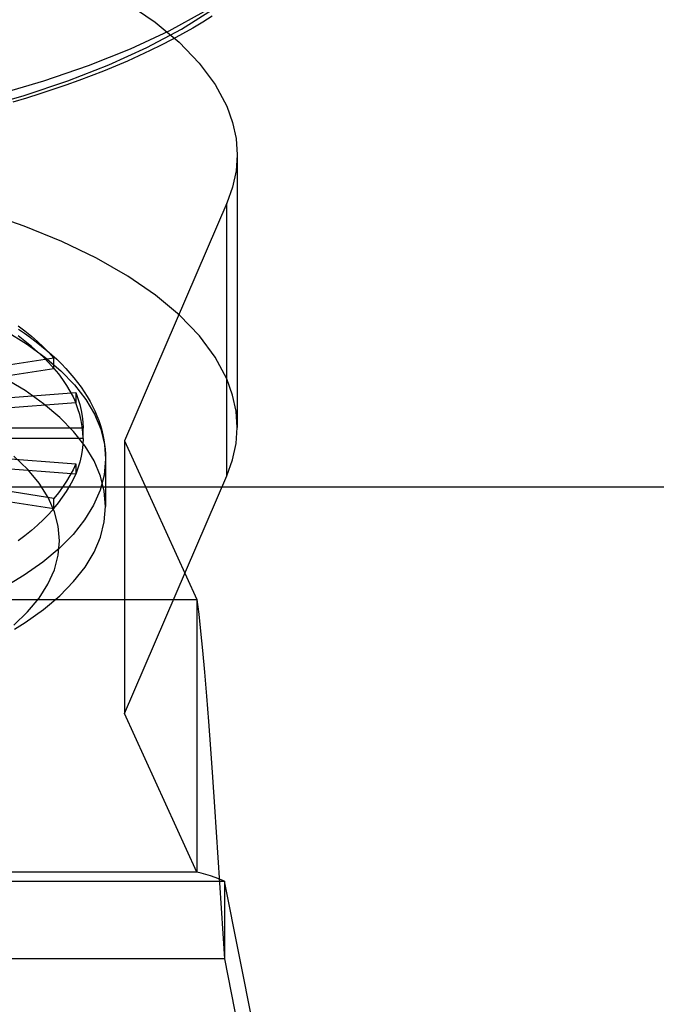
# Model space of a CAD drawing. Header units: inches. Extents: x 0 to 227, y 0 to 147.
# Tile 181 of 247: x 101.131 to 101.464, y 82.963 to 83.478. Entities that reach past the tile are written whole.
import ezdxf

# ---------------------------------------------------------------- set-up
doc = ezdxf.new("R2010")
doc.units = ezdxf.units.IN
doc.header["$LTSCALE"] = 12.466667
doc.header["$MEASUREMENT"] = 0
doc.linetypes.add('HIDDEN', pattern=[0.2, 0.1, -0.1])
doc.layers.get('0').update_dxf_attribs({"linetype": 'CONTINUOUS'})
doc.layers.add('DEFAULT_2', color=8, linetype='HIDDEN')

msp = doc.modelspace()

# ---------------------------------------------------------------- linework, layer by layer
at = {"color": 3, "linetype": 'Continuous'}
msp.add_line((46.15229, 83.23347), (105.29329, 83.23347), dxfattribs=at)
at = {"layer": 'DEFAULT_2', "color": 8, "linetype": 'HIDDEN'}
for p, q in [((101.24438, 83.4074), (101.24438, 83.26468)), ((101.23896, 83.38205), (101.18533, 83.25765)), ((101.23896, 83.23932), (101.23896, 83.38205)), ((101.14839, 83.30092), (101.05775, 83.28698)), ((101.14839, 83.29557), (101.14839, 83.30092)), ((101.05775, 83.28163), (101.14839, 83.29557)), ((101.06486, 83.27577), (101.15985, 83.28285)), ((101.15985, 83.28285), (101.15985, 83.2775)), ((101.15985, 83.2775), (101.06486, 83.27042)), ((101.16371, 83.26422), (101.06725, 83.26422)), ((101.16371, 83.25887), (101.16371, 83.26422)), ((101.16371, 83.25887), (101.06725, 83.25887)), ((101.18533, 83.25765), (101.18533, 83.11493)), ((101.18533, 83.25765), (101.22318, 83.17446)), ((101.06486, 83.25266), (101.15985, 83.24558)), ((101.15985, 83.24023), (101.06486, 83.24731)), ((101.15985, 83.24558), (101.15985, 83.24023)), ((101.17552, 83.24816), (101.17552, 83.22318)), ((101.14839, 83.22751), (101.05775, 83.24145)), ((101.18533, 83.11493), (101.23896, 83.23932)), ((101.05775, 83.2361), (101.14839, 83.22216)), ((101.14839, 83.22216), (101.14839, 83.22751)), ((100.59629, 83.17446), (101.22318, 83.17446)), ((101.22318, 83.17446), (101.22318, 83.03174)), ((101.22318, 83.03174), (101.18533, 83.11493)), ((101.23252, 83.06605), (101.2377, 82.98639)), ((101.22318, 83.03174), (100.59629, 83.03174)), ((100.58178, 83.02715), (101.2377, 83.02715)), ((101.2377, 83.02715), (101.2377, 82.98639)), ((101.28375, 82.79584), (101.2377, 83.02715)), ((101.2377, 82.98639), (100.58178, 82.98639)), ((101.2377, 82.98639), (101.28375, 82.75508))]:
    msp.add_line(p, q, dxfattribs=at)
for points in [[(101.18681, 83.48671), (101.2014, 83.47674), (101.21399, 83.46629), (101.22451, 83.45542), (101.23282, 83.44425), (101.23896, 83.43275)], [(100.79953, 83.41452), (100.82787, 83.41138), (100.85651, 83.40917), (100.88556, 83.40791), (100.91473, 83.40759), (100.94387, 83.40823), (100.9728, 83.40982), (101.00133, 83.41234), (101.02934, 83.41578), (101.0567, 83.42015), (101.08322, 83.42539), (101.10867, 83.43149), (101.13292, 83.43839), (101.15582, 83.44607), (101.17725, 83.45446), (101.19706, 83.46352), (101.21515, 83.4732), (101.23142, 83.48343)], [(100.79953, 83.42002), (100.82877, 83.41689), (100.85849, 83.41472), (100.88852, 83.41354), (100.91867, 83.41334), (100.94878, 83.41412), (100.97865, 83.41589), (101.0081, 83.41862), (101.03697, 83.42231), (101.06507, 83.42693), (101.09225, 83.43246), (101.11833, 83.43886), (101.14317, 83.44609), (101.16661, 83.45411), (101.18851, 83.46288), (101.20874, 83.47233), (101.22718, 83.48242)], [(101.23135, 83.47993), (101.22631, 83.47679), (101.22112, 83.47371), (101.21577, 83.47068), (101.21029, 83.46772), (101.20465, 83.46481), (101.19888, 83.46197), (101.19297, 83.45919), (101.18692, 83.45647), (101.18074, 83.45382), (101.17443, 83.45123), (101.168, 83.44871), (101.16145, 83.44625), (101.15477, 83.44386), (101.14798, 83.44153), (101.14108, 83.43928), (101.13407, 83.4371), (101.12695, 83.43498)], [(101.23896, 83.43275), (101.24197, 83.42434), (101.24378, 83.41589), (101.24438, 83.4074)], [(101.24438, 83.4074), (101.24378, 83.39891), (101.24197, 83.39046), (101.23896, 83.38205)], [(101.23896, 83.29003), (101.23287, 83.30145), (101.22462, 83.31256), (101.21417, 83.32339), (101.20165, 83.33383), (101.1871, 83.3438), (101.1707, 83.35321), (101.1526, 83.36198), (101.13283, 83.37009), (101.11139, 83.37754)], [(100.91189, 83.36047), (100.93079, 83.36012), (100.94959, 83.3592), (100.96818, 83.35772), (100.98648, 83.35569), (101.00439, 83.35311), (101.02182, 83.35), (101.03869, 83.34637), (101.0549, 83.34224), (101.07037, 83.33764), (101.08503, 83.33259), (101.0988, 83.3271), (101.11161, 83.32122), (101.1234, 83.31496), (101.13411, 83.30837), (101.14368, 83.30147), (101.15206, 83.2943), (101.15921, 83.28689), (101.1651, 83.2793), (101.1697, 83.27154), (101.17297, 83.26366), (101.17492, 83.25571), (101.17552, 83.24816)], [(101.17552, 83.22318), (101.17484, 83.2312), (101.17281, 83.23917), (101.16944, 83.24706), (101.16475, 83.25483), (101.15876, 83.26243), (101.1515, 83.26984), (101.14301, 83.27701), (101.13333, 83.2839), (101.12251, 83.29049), (101.11061, 83.29673), (101.09768, 83.3026), (101.0838, 83.30806), (101.06903, 83.31309), (101.05344, 83.31767), (101.03713, 83.32176), (101.02017, 83.32534), (101.00264, 83.32841), (100.98464, 83.33094), (100.96626, 83.33293), (100.94759, 83.33435), (100.92873, 83.33521), (100.90977, 83.33549)], [(101.12969, 83.31788), (101.13329, 83.31515), (101.1367, 83.31238), (101.13991, 83.30957), (101.14294, 83.30672), (101.14576, 83.30384), (101.14839, 83.30092)], [(101.12988, 83.31605), (101.13307, 83.31391), (101.13615, 83.31172), (101.13912, 83.30951), (101.142, 83.30726), (101.14476, 83.30497), (101.14741, 83.30266), (101.14995, 83.30031), (101.15237, 83.29794), (101.15468, 83.29554), (101.15687, 83.29312), (101.15893, 83.29068), (101.16087, 83.28822), (101.16269, 83.28575), (101.16438, 83.28326), (101.16595, 83.28077), (101.1674, 83.27827), (101.16872, 83.27576), (101.16992, 83.27325), (101.171, 83.27074), (101.17196, 83.26823), (101.1728, 83.26572), (101.17353, 83.26321), (101.17414, 83.26069), (101.17464, 83.25818), (101.17502, 83.25568), (101.1753, 83.25317), (101.17546, 83.25066), (101.17552, 83.24816)], [(101.14839, 83.29557), (101.14577, 83.29849), (101.14294, 83.30137), (101.13991, 83.30422), (101.1367, 83.30703), (101.13329, 83.3098), (101.12969, 83.31252)], [(101.14839, 83.29557), (101.15082, 83.29262), (101.15304, 83.28964), (101.15505, 83.28664), (101.15686, 83.28361), (101.15846, 83.28057), (101.15985, 83.2775)], [(101.24438, 83.26468), (101.24378, 83.27317), (101.24197, 83.28161), (101.23896, 83.29003)], [(101.15985, 83.28285), (101.16103, 83.27977), (101.16199, 83.27668), (101.16274, 83.27357), (101.16328, 83.27046), (101.1636, 83.26734), (101.16371, 83.26422)], [(101.16371, 83.25887), (101.1636, 83.26199), (101.16328, 83.26511), (101.16274, 83.26822), (101.16199, 83.27132), (101.16103, 83.27442), (101.15985, 83.2775)], [(101.23896, 83.23932), (101.24197, 83.24774), (101.24378, 83.25618), (101.24438, 83.26468)], [(101.16371, 83.25887), (101.1636, 83.25574), (101.16328, 83.25263), (101.16274, 83.24951), (101.16199, 83.24641), (101.16103, 83.24331), (101.15985, 83.24023)], [(101.12748, 83.16104), (101.1347, 83.16803), (101.14066, 83.17523), (101.14533, 83.1826), (101.14869, 83.19009), (101.15072, 83.19767), (101.1514, 83.2053), (101.15074, 83.21293), (101.14872, 83.22051), (101.14538, 83.22801), (101.14071, 83.23538), (101.13477, 83.24258), (101.12756, 83.24957)], [(101.17552, 83.24816), (101.17477, 83.23972), (101.17267, 83.23178), (101.16925, 83.22391), (101.16451, 83.21617), (101.15848, 83.20859), (101.15118, 83.20121), (101.14266, 83.19407), (101.13297, 83.1872), (101.12214, 83.18064), (101.11023, 83.17443), (101.09731, 83.16859), (101.08343, 83.16315), (101.06868, 83.15814), (101.05312, 83.15359), (101.03683, 83.14952), (101.0199, 83.14595), (101.00241, 83.1429), (100.98446, 83.14038), (100.96612, 83.1384), (100.94749, 83.13699), (100.92868, 83.13614), (100.90977, 83.13585)], [(101.15985, 83.24558), (101.15846, 83.24251), (101.15686, 83.23947), (101.15505, 83.23644), (101.15304, 83.23344), (101.15082, 83.23046), (101.14839, 83.22751)], [(101.14839, 83.22216), (101.15082, 83.22511), (101.15304, 83.22809), (101.15505, 83.23109), (101.15686, 83.23412), (101.15846, 83.23716), (101.15985, 83.24023)], [(101.12789, 83.15903), (101.13333, 83.16246), (101.14301, 83.16936), (101.1515, 83.17653), (101.15876, 83.18394), (101.16475, 83.19154), (101.16944, 83.19931), (101.17281, 83.2072), (101.17484, 83.21517), (101.17552, 83.22318)], [(101.14839, 83.22216), (101.14576, 83.21924), (101.14294, 83.21636), (101.13991, 83.21351), (101.1367, 83.2107), (101.13329, 83.20793), (101.12969, 83.20521)], [(101.22318, 83.17446), (101.22422, 83.16694), (101.22526, 83.15804), (101.2263, 83.14785), (101.22733, 83.13648), (101.22837, 83.12402), (101.22941, 83.11061), (101.23044, 83.09639), (101.23148, 83.08148), (101.23252, 83.06605)], [(101.2377, 83.02715), (101.23286, 83.02896), (101.23044, 83.02983), (101.22802, 83.03061), (101.2256, 83.03126), (101.22318, 83.03174)]]:
    msp.add_lwpolyline(points, dxfattribs=at)

doc.saveas('drawing.dxf')
